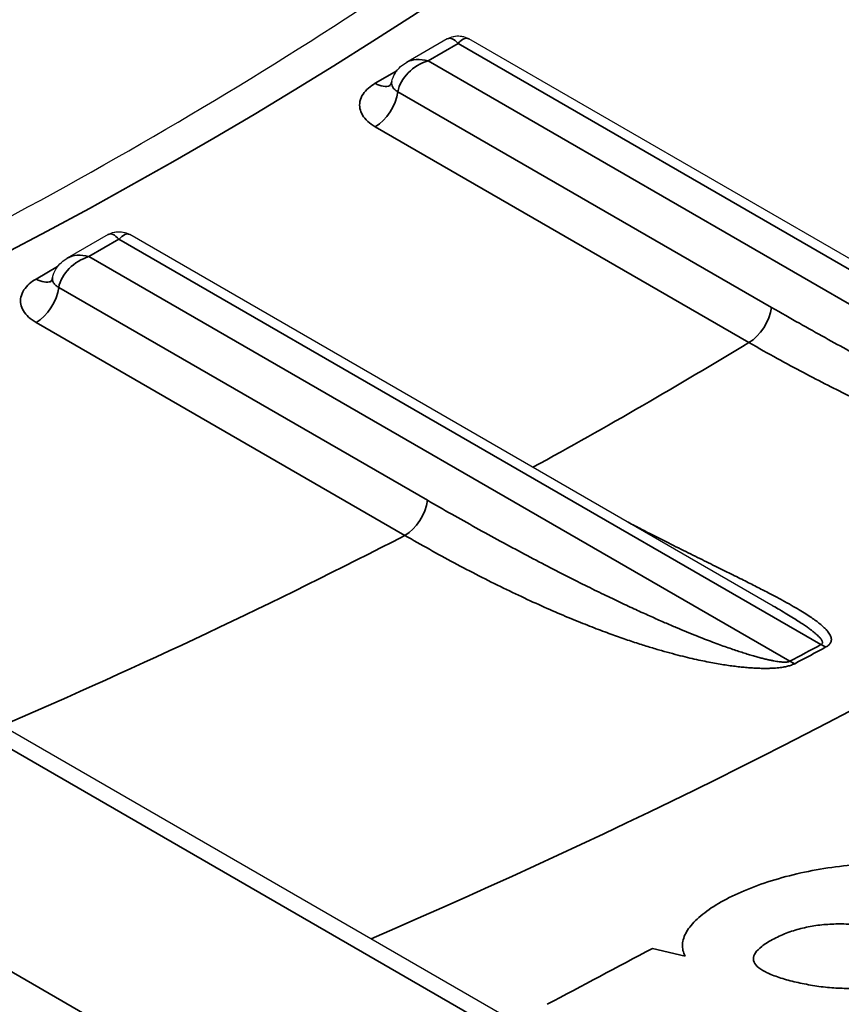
# Model space of a CAD drawing. Header units: millimetres. Extents: x -11430 to 11430, y -488 to 4365.
# Tile 25 of 95: x 2196.43 to 2200.23, y 1158.63 to 1163.19. Entities that reach past the tile are written whole.
import ezdxf

# ---------------------------------------------------------------- set-up
doc = ezdxf.new("R2010")
doc.units = ezdxf.units.MM
doc.header["$LTSCALE"] = 15
doc.layers.add('_Sichtbarkanten', color=7, linetype='Continuous', lineweight=25)
doc.layers.add('Sichtbar schmal (ISO)', color=7, linetype='Continuous', lineweight=35)

msp = doc.modelspace()

# ---------------------------------------------------------------- linework, layer by layer
at = {"layer": '_Sichtbarkanten'}
for p, q in [((2293.4865, 1103.838), (2047.8859, 1245.6355)), ((2198.4099, 1163.0972), (2198.221, 1162.9881)), ((2201.469, 1161.3888), (2198.5099, 1163.0972)), ((2198.1531, 1162.8992), (2198.1531, 1162.8992)), ((2196.8414, 1162.1917), (2196.6525, 1162.0826)), ((2199.9174, 1160.4735), (2196.9414, 1162.1917)), ((2196.5847, 1161.9937), (2196.5847, 1161.9937)), ((2199.9174, 1160.4735), (2199.9174, 1160.4735))]:
    msp.add_line(p, q, dxfattribs=at)
for points, knots in [([(2194.1292, 1161.2019), (2194.4463, 1161.3345), (2194.7576, 1161.4716), (2196.414, 1162.2388), (2197.6425, 1162.9487), (2199.7948, 1164.4976), (2200.7184, 1165.3364), (2202.2196, 1167.0963), (2202.7972, 1168.0169), (2203.1933, 1168.955)], [2.9830039, 2.9830039, 2.9830039, 2.9830039, 3.0323343, 3.0323343, 3.250851, 3.250851, 3.4693676, 3.4693676, 3.6878842, 3.6878842, 3.6878842, 3.6878842]), ([(2198.4099, 1163.0972), (2198.4185, 1163.1022), (2198.428, 1163.1059), (2198.4481, 1163.1105), (2198.4589, 1163.1112), (2198.4801, 1163.1091), (2198.4906, 1163.1064), (2198.5036, 1163.1006), (2198.5068, 1163.099), (2198.5099, 1163.0972)], [0.00987673, 0.00987673, 0.00987673, 0.00987673, 0.01585483, 0.01585483, 0.02222425, 0.02222425, 0.02859709, 0.02859709, 0.03073698, 0.03073698, 0.03073698, 0.03073698]), ([(2198.4099, 1163.0972), (2198.4192, 1163.1026), (2198.4296, 1163.1065), (2198.4505, 1163.1107), (2198.4614, 1163.1112), (2198.4825, 1163.1086), (2198.493, 1163.1056), (2198.505, 1163.0999), (2198.5075, 1163.0986), (2198.5099, 1163.0972)], [0, 0, 0, 0, 0.00646689, 0.00646689, 0.01283623, 0.01283623, 0.01920908, 0.01920908, 0.0208604, 0.0208604, 0.0208604, 0.0208604]), ([(2198.1531, 1162.8992), (2198.1561, 1162.9126), (2198.1613, 1162.9257), (2198.1753, 1162.9491), (2198.1843, 1162.9598), (2198.2025, 1162.9762), (2198.2115, 1162.9827), (2198.221, 1162.9881)], [0, 0, 0, 0, 0.00830305, 0.00830305, 0.01656379, 0.01656379, 0.02319999, 0.02319999, 0.02319999, 0.02319999]), ([(2198.1437, 1162.8785), (2198.1437, 1162.8785), (2198.144, 1162.8788), (2198.1455, 1162.8807), (2198.1473, 1162.8833), (2198.1506, 1162.8902), (2198.1521, 1162.8945), (2198.1531, 1162.8992)], [0.00877294, 0.00877294, 0.00877294, 0.00877294, 0.01193852, 0.01193852, 0.01841305, 0.01841305, 0.02451523, 0.02451523, 0.02451523, 0.02451523]), ([(2196.8414, 1162.1917), (2196.8501, 1162.1967), (2196.8596, 1162.2004), (2196.8796, 1162.205), (2196.8905, 1162.2056), (2196.9116, 1162.2036), (2196.9222, 1162.2008), (2196.9352, 1162.1951), (2196.9383, 1162.1935), (2196.9414, 1162.1917)], [0.00987673, 0.00987673, 0.00987673, 0.00987673, 0.01585483, 0.01585483, 0.02222425, 0.02222425, 0.02859709, 0.02859709, 0.03073698, 0.03073698, 0.03073698, 0.03073698]), ([(2196.8414, 1162.1917), (2196.8508, 1162.1971), (2196.8611, 1162.201), (2196.8821, 1162.2052), (2196.893, 1162.2056), (2196.9141, 1162.2031), (2196.9245, 1162.2), (2196.9366, 1162.1943), (2196.9391, 1162.1931), (2196.9414, 1162.1917)], [0, 0, 0, 0, 0.00646689, 0.00646689, 0.01283623, 0.01283623, 0.01920908, 0.01920908, 0.0208604, 0.0208604, 0.0208604, 0.0208604]), ([(2196.5847, 1161.9937), (2196.5876, 1162.0071), (2196.5929, 1162.0201), (2196.6069, 1162.0436), (2196.6158, 1162.0542), (2196.634, 1162.0707), (2196.643, 1162.0771), (2196.6525, 1162.0826)], [0, 0, 0, 0, 0.00830305, 0.00830305, 0.01656379, 0.01656379, 0.02319999, 0.02319999, 0.02319999, 0.02319999]), ([(2196.5753, 1161.973), (2196.5753, 1161.973), (2196.5756, 1161.9733), (2196.5771, 1161.9751), (2196.5789, 1161.9778), (2196.5821, 1161.9847), (2196.5836, 1161.989), (2196.5847, 1161.9937)], [0.00877294, 0.00877294, 0.00877294, 0.00877294, 0.01193852, 0.01193852, 0.01841305, 0.01841305, 0.02451523, 0.02451523, 0.02451523, 0.02451523])]:
    msp.add_open_spline(points, degree=3, knots=knots, dxfattribs=at)
at = {"layer": 'Sichtbar schmal (ISO)'}
for p, q in [((2293.3615, 1103.8256), (2047.7609, 1245.6232)), ((2046.8646, 1245.1129), (2292.4777, 1103.3082)), ((2198.4599, 1163.0754), (2198.321, 1162.9952)), ((2201.7018, 1161.2036), (2198.4599, 1163.0754)), ((2198.321, 1162.9952), (2201.5681, 1161.1204)), ((2198.1761, 1162.9489), (2198.0769, 1162.8917)), ((2198.1815, 1162.8528), (2199.9099, 1161.8549)), ((2198.0769, 1162.6904), (2199.8053, 1161.6925)), ((2196.8914, 1162.1698), (2196.7525, 1162.0896)), ((2200.1386, 1160.2951), (2196.8914, 1162.1698)), ((2196.7525, 1162.0896), (2199.9944, 1160.2179)), ((2196.6076, 1162.0434), (2196.5085, 1161.9861)), ((2196.6131, 1161.9473), (2198.3187, 1160.9626)), ((2196.5085, 1161.7849), (2198.2141, 1160.8001)), ((2199.5108, 1158.8539), (2199.3586, 1158.8896))]:
    msp.add_line(p, q, dxfattribs=at)
for centre, major_axis, ratio, start_param, end_param in [((2180.1041, 1172.4832), (24.2395, 0), 0.57735, 5.336214, 6.044079), ((2180.1041, 1172.8253), (30.0205, 0), 0.57735, 5.353437, 5.93313), ((2198.4599, 1162.9528), (-0.0457, 0.1463), 0.368913, 5.580465, 6.365748), ((2198.4599, 1162.9529), (-0.0457, -0.1462), 0.368969, 3.059014, 3.844409), ((2198.321, 1162.8727), (0.1247, 0.0938), 0.711636, 1.079612, 2.482753), ((2198.321, 1162.8727), (0.1247, -0.0938), 0.711534, 2.062217, 2.847607), ((2198.0769, 1163.0141), (0.075, -0.1299), 0.57735, 5.497787, 6.204718), ((2198.0769, 1162.8129), (0.075, 0.1299), 0.57735, 3.926991, 5.33034), ((2196.8915, 1162.0473), (-0.0457, 0.1463), 0.368913, 5.580465, 6.365748), ((2196.8914, 1162.0473), (-0.0457, -0.1462), 0.368969, 3.059014, 3.844409), ((2196.7525, 1161.9671), (0.1247, 0.0938), 0.711636, 1.079612, 2.482753), ((2196.7525, 1161.9671), (0.1247, -0.0938), 0.711534, 2.062217, 2.847607), ((2196.5085, 1162.1086), (0.075, -0.1299), 0.57735, 5.497787, 6.204718), ((2196.5085, 1161.9073), (0.075, 0.1299), 0.57735, 3.926991, 5.33034), ((2199.8053, 1161.815), (0.075, 0.1299), 0.57735, 3.926991, 5.330339), ((2180.1041, 1172.4832), (-27.1562, 0), 0.57735, 2.330463, 2.382527), ((2198.2141, 1160.9226), (0.075, 0.1299), 0.57735, 3.926991, 5.330339), ((2180.1041, 1172.4832), (-27.1562, 0), 0.57735, 2.212104, 2.300817), ((2180.1041, 1172.6874), (29.3613, 0), 0.57735, 5.456657, 5.463353), ((2180.1041, 1172.6905), (29.3949, 0), 0.57735, 5.456657, 5.463353), ((2200.1378, 1160.4171), (-0.0721, 0.1315), 0.553258, 2.368802, 2.59459), ((2199.9944, 1160.3404), (-0.0704, 0.1324), 0.553122, 2.375931, 2.601713), ((2202.1299, 1247.8082), (-53.507, -92.6774), 0.577352, 0.742325, 0.748762)]:
    msp.add_ellipse(centre, major_axis=major_axis, ratio=ratio, start_param=start_param, end_param=end_param, dxfattribs=at)
for points in [[(2198.0769, 1162.8917), (2198.0655, 1162.8851), (2198.0444, 1162.8704), (2198.0184, 1162.8419), (2198.0039, 1162.8076), (2198.0043, 1162.7745), (2198.0162, 1162.7443), (2198.0405, 1162.7149), (2198.0635, 1162.6982), (2198.0769, 1162.6904)], [(2196.5085, 1161.9861), (2196.4971, 1161.9795), (2196.4759, 1161.9648), (2196.45, 1161.9364), (2196.4354, 1161.902), (2196.4359, 1161.869), (2196.4478, 1161.8387), (2196.472, 1161.8093), (2196.495, 1161.7926), (2196.5085, 1161.7849)]]:
    msp.add_open_spline(points, degree=3, dxfattribs=at)
for points, knots in [([(2198.1531, 1162.8992), (2198.1531, 1162.8991), (2198.1531, 1162.8989), (2198.153, 1162.8988), (2198.1521, 1162.8943), (2198.1521, 1162.8899), (2198.153, 1162.8857), (2198.1538, 1162.8815), (2198.1554, 1162.8775), (2198.1578, 1162.8736), (2198.1602, 1162.8697), (2198.1635, 1162.8659), (2198.1675, 1162.8624), (2198.1714, 1162.8588), (2198.1761, 1162.8556), (2198.1815, 1162.8528)], [0.4240122, 0.4240122, 0.4240122, 0.4240122, 0.4285714, 0.4285714, 0.4285714, 0.5714286, 0.5714286, 0.5714286, 0.7142857, 0.7142857, 0.7142857, 0.8571429, 0.8571429, 0.8571429, 0.9999998, 0.9999998, 0.9999998, 0.9999998]), ([(2196.5847, 1161.9937), (2196.5847, 1161.9935), (2196.5846, 1161.9934), (2196.5846, 1161.9932), (2196.5837, 1161.9887), (2196.5837, 1161.9843), (2196.5845, 1161.9801), (2196.5854, 1161.9759), (2196.587, 1161.9719), (2196.5894, 1161.968), (2196.5918, 1161.9641), (2196.595, 1161.9603), (2196.599, 1161.9568), (2196.603, 1161.9533), (2196.6077, 1161.9501), (2196.6131, 1161.9473)], [0.4240122, 0.4240122, 0.4240122, 0.4240122, 0.4285714, 0.4285714, 0.4285714, 0.5714286, 0.5714286, 0.5714286, 0.7142857, 0.7142857, 0.7142857, 0.8571429, 0.8571429, 0.8571429, 0.9999998, 0.9999998, 0.9999998, 0.9999998]), ([(2199.9099, 1161.8549), (2199.9543, 1161.8293), (2199.9972, 1161.8048), (2200.0384, 1161.7815), (2200.0797, 1161.7583), (2200.1192, 1161.7361), (2200.1575, 1161.715), (2200.1957, 1161.6939), (2200.2325, 1161.6737), (2200.268, 1161.6545), (2200.3035, 1161.6353), (2200.3376, 1161.617), (2200.3705, 1161.5996), (2200.4033, 1161.5822), (2200.4348, 1161.5656), (2200.4652, 1161.5499), (2200.4955, 1161.5341), (2200.5247, 1161.5192), (2200.5527, 1161.5049), (2200.5807, 1161.4907), (2200.6075, 1161.4772), (2200.6333, 1161.4644), (2200.6591, 1161.4516), (2200.6838, 1161.4394), (2200.7076, 1161.4279), (2200.7313, 1161.4163), (2200.754, 1161.4054), (2200.7759, 1161.395), (2200.7977, 1161.3847), (2200.8186, 1161.3748), (2200.8387, 1161.3655), (2200.8587, 1161.3562), (2200.878, 1161.3473), (2200.8965, 1161.3389), (2200.915, 1161.3305), (2200.9328, 1161.3225), (2200.9498, 1161.3149), (2200.9669, 1161.3073), (2200.9833, 1161.3001), (2200.9991, 1161.2933), (2201.0149, 1161.2864), (2201.03, 1161.28), (2201.0446, 1161.2738), (2201.0592, 1161.2676), (2201.0733, 1161.2617), (2201.0868, 1161.2561), (2201.1003, 1161.2505), (2201.1134, 1161.2452), (2201.126, 1161.2401), (2201.1385, 1161.2351), (2201.1506, 1161.2302), (2201.1623, 1161.2257), (2201.174, 1161.2211), (2201.1853, 1161.2167), (2201.1961, 1161.2126), (2201.207, 1161.2084), (2201.2174, 1161.2045), (2201.2275, 1161.2007), (2201.2376, 1161.197), (2201.2473, 1161.1934), (2201.2566, 1161.19), (2201.2659, 1161.1867), (2201.275, 1161.1835), (2201.2836, 1161.1804), (2201.2923, 1161.1774), (2201.3007, 1161.1745), (2201.3088, 1161.1717), (2201.3169, 1161.169), (2201.3247, 1161.1664), (2201.3322, 1161.1639), (2201.3398, 1161.1614), (2201.347, 1161.1591), (2201.3541, 1161.1568), (2201.3611, 1161.1546), (2201.3679, 1161.1525), (2201.3744, 1161.1505), (2201.3809, 1161.1486), (2201.3871, 1161.1467), (2201.3931, 1161.1449), (2201.3991, 1161.1432), (2201.4049, 1161.1415), (2201.4104, 1161.14), (2201.4159, 1161.1385), (2201.4212, 1161.137), (2201.4262, 1161.1357), (2201.4313, 1161.1344), (2201.4361, 1161.1331), (2201.4407, 1161.132), (2201.4453, 1161.1308), (2201.4496, 1161.1297), (2201.4538, 1161.1287), (2201.458, 1161.1277), (2201.462, 1161.1268), (2201.4658, 1161.126), (2201.4697, 1161.1251), (2201.4733, 1161.1243), (2201.4768, 1161.1236), (2201.4803, 1161.1229), (2201.4837, 1161.1222), (2201.4869, 1161.1216), (2201.4901, 1161.121), (2201.4932, 1161.1205), (2201.4962, 1161.12), (2201.4992, 1161.1194), (2201.502, 1161.119), (2201.5048, 1161.1186), (2201.5076, 1161.1181), (2201.5103, 1161.1178), (2201.5129, 1161.1174), (2201.5155, 1161.1171), (2201.5181, 1161.1168), (2201.5205, 1161.1165), (2201.523, 1161.1162), (2201.5254, 1161.116), (2201.5278, 1161.1158), (2201.5302, 1161.1157), (2201.5326, 1161.1155), (2201.5349, 1161.1154), (2201.5372, 1161.1153), (2201.5395, 1161.1153), (2201.5418, 1161.1153), (2201.5441, 1161.1153), (2201.5464, 1161.1153), (2201.5487, 1161.1155), (2201.551, 1161.1156), (2201.5533, 1161.1159), (2201.5555, 1161.1162), (2201.5578, 1161.1166), (2201.5601, 1161.117), (2201.5622, 1161.1177), (2201.5644, 1161.1184), (2201.5664, 1161.1193), (2201.5681, 1161.1204)], [0, 0, 0, 0, 0.022727, 0.022727, 0.022727, 0.045455, 0.045455, 0.045455, 0.068182, 0.068182, 0.068182, 0.090909, 0.090909, 0.090909, 0.113636, 0.113636, 0.113636, 0.136364, 0.136364, 0.136364, 0.159091, 0.159091, 0.159091, 0.181818, 0.181818, 0.181818, 0.204545, 0.204545, 0.204545, 0.227273, 0.227273, 0.227273, 0.25, 0.25, 0.25, 0.272727, 0.272727, 0.272727, 0.295455, 0.295455, 0.295455, 0.318182, 0.318182, 0.318182, 0.340909, 0.340909, 0.340909, 0.363636, 0.363636, 0.363636, 0.386364, 0.386364, 0.386364, 0.409091, 0.409091, 0.409091, 0.431818, 0.431818, 0.431818, 0.454545, 0.454545, 0.454545, 0.477273, 0.477273, 0.477273, 0.5, 0.5, 0.5, 0.522727, 0.522727, 0.522727, 0.545455, 0.545455, 0.545455, 0.568182, 0.568182, 0.568182, 0.590909, 0.590909, 0.590909, 0.613636, 0.613636, 0.613636, 0.636364, 0.636364, 0.636364, 0.659091, 0.659091, 0.659091, 0.681818, 0.681818, 0.681818, 0.704545, 0.704545, 0.704545, 0.727273, 0.727273, 0.727273, 0.75, 0.75, 0.75, 0.772727, 0.772727, 0.772727, 0.795455, 0.795455, 0.795455, 0.818182, 0.818182, 0.818182, 0.840909, 0.840909, 0.840909, 0.863636, 0.863636, 0.863636, 0.886364, 0.886364, 0.886364, 0.909091, 0.909091, 0.909091, 0.931818, 0.931818, 0.931818, 0.954545, 0.954545, 0.954545, 0.977273, 0.977273, 0.977273, 1, 1, 1, 1]), ([(2199.8053, 1161.6925), (2199.8504, 1161.6665), (2199.894, 1161.6419), (2199.936, 1161.6188), (2199.9779, 1161.5956), (2200.0182, 1161.5739), (2200.0571, 1161.5533), (2200.0961, 1161.5327), (2200.1337, 1161.5133), (2200.1699, 1161.4949), (2200.2061, 1161.4766), (2200.241, 1161.4594), (2200.2746, 1161.4431), (2200.3082, 1161.4269), (2200.3406, 1161.4116), (2200.3717, 1161.3972), (2200.4029, 1161.3828), (2200.4328, 1161.3693), (2200.4617, 1161.3566), (2200.4905, 1161.3439), (2200.5182, 1161.3319), (2200.5449, 1161.3207), (2200.5715, 1161.3095), (2200.5972, 1161.2991), (2200.6218, 1161.2892), (2200.6464, 1161.2794), (2200.6701, 1161.2702), (2200.6928, 1161.2615), (2200.7156, 1161.2529), (2200.7374, 1161.2448), (2200.7585, 1161.2372), (2200.7795, 1161.2296), (2200.7998, 1161.2225), (2200.8192, 1161.2159), (2200.8387, 1161.2092), (2200.8575, 1161.203), (2200.8756, 1161.1972), (2200.8937, 1161.1913), (2200.9111, 1161.1859), (2200.9279, 1161.1807), (2200.9447, 1161.1756), (2200.9609, 1161.1708), (2200.9765, 1161.1663), (2200.9922, 1161.1618), (2201.0073, 1161.1576), (2201.0218, 1161.1537), (2201.0364, 1161.1498), (2201.0505, 1161.1461), (2201.0642, 1161.1426), (2201.0778, 1161.1392), (2201.091, 1161.136), (2201.1037, 1161.133), (2201.1165, 1161.1299), (2201.1288, 1161.1271), (2201.1407, 1161.1245), (2201.1527, 1161.1219), (2201.1642, 1161.1195), (2201.1753, 1161.1172), (2201.1865, 1161.115), (2201.1972, 1161.1129), (2201.2076, 1161.1109), (2201.2181, 1161.109), (2201.2281, 1161.1072), (2201.2379, 1161.1055), (2201.2476, 1161.1039), (2201.2571, 1161.1023), (2201.2662, 1161.1009), (2201.2754, 1161.0995), (2201.2843, 1161.0982), (2201.2929, 1161.0971), (2201.3015, 1161.0959), (2201.3098, 1161.0948), (2201.3179, 1161.0938), (2201.326, 1161.0929), (2201.3338, 1161.092), (2201.3413, 1161.0912), (2201.3489, 1161.0904), (2201.3562, 1161.0897), (2201.3632, 1161.0891), (2201.3702, 1161.0885), (2201.377, 1161.088), (2201.3835, 1161.0875), (2201.3901, 1161.0871), (2201.3963, 1161.0867), (2201.4023, 1161.0864), (2201.4083, 1161.0861), (2201.4141, 1161.0858), (2201.4197, 1161.0856), (2201.4252, 1161.0854), (2201.4305, 1161.0853), (2201.4356, 1161.0852), (2201.4407, 1161.0851), (2201.4456, 1161.0851), (2201.4504, 1161.0851), (2201.4551, 1161.0851), (2201.4596, 1161.0852), (2201.464, 1161.0853), (2201.4683, 1161.0853), (2201.4725, 1161.0855), (2201.4766, 1161.0856), (2201.4807, 1161.0858), (2201.4846, 1161.086), (2201.4884, 1161.0862), (2201.4923, 1161.0864), (2201.496, 1161.0867), (2201.4996, 1161.087), (2201.5032, 1161.0873), (2201.5067, 1161.0876), (2201.5102, 1161.088), (2201.5136, 1161.0883), (2201.517, 1161.0887), (2201.5203, 1161.0892), (2201.5236, 1161.0896), (2201.5269, 1161.09), (2201.5302, 1161.0906), (2201.5335, 1161.0911), (2201.5367, 1161.0916), (2201.54, 1161.0922), (2201.5432, 1161.0929), (2201.5465, 1161.0935), (2201.5498, 1161.0943), (2201.5531, 1161.095), (2201.5565, 1161.0959), (2201.5599, 1161.0968), (2201.5634, 1161.0978), (2201.5669, 1161.0989), (2201.5705, 1161.1001), (2201.5742, 1161.1014), (2201.5779, 1161.1028), (2201.5816, 1161.1045), (2201.5853, 1161.1062), (2201.5891, 1161.1081), (2201.5926, 1161.1103)], [0, 0, 0, 0, 0.022727, 0.022727, 0.022727, 0.045455, 0.045455, 0.045455, 0.068182, 0.068182, 0.068182, 0.090909, 0.090909, 0.090909, 0.113636, 0.113636, 0.113636, 0.136364, 0.136364, 0.136364, 0.159091, 0.159091, 0.159091, 0.181818, 0.181818, 0.181818, 0.204545, 0.204545, 0.204545, 0.227273, 0.227273, 0.227273, 0.25, 0.25, 0.25, 0.272727, 0.272727, 0.272727, 0.295455, 0.295455, 0.295455, 0.318182, 0.318182, 0.318182, 0.340909, 0.340909, 0.340909, 0.363636, 0.363636, 0.363636, 0.386364, 0.386364, 0.386364, 0.409091, 0.409091, 0.409091, 0.431818, 0.431818, 0.431818, 0.454545, 0.454545, 0.454545, 0.477273, 0.477273, 0.477273, 0.5, 0.5, 0.5, 0.522727, 0.522727, 0.522727, 0.545455, 0.545455, 0.545455, 0.568182, 0.568182, 0.568182, 0.590909, 0.590909, 0.590909, 0.613636, 0.613636, 0.613636, 0.636364, 0.636364, 0.636364, 0.659091, 0.659091, 0.659091, 0.681818, 0.681818, 0.681818, 0.704545, 0.704545, 0.704545, 0.727273, 0.727273, 0.727273, 0.75, 0.75, 0.75, 0.772727, 0.772727, 0.772727, 0.795455, 0.795455, 0.795455, 0.818182, 0.818182, 0.818182, 0.840909, 0.840909, 0.840909, 0.863636, 0.863636, 0.863636, 0.886364, 0.886364, 0.886364, 0.909091, 0.909091, 0.909091, 0.931818, 0.931818, 0.931818, 0.954545, 0.954545, 0.954545, 0.977273, 0.977273, 0.977273, 1, 1, 1, 1]), ([(2198.3187, 1160.9626), (2198.3559, 1160.9411), (2198.3931, 1160.9198), (2198.4304, 1160.8987), (2198.4676, 1160.8776), (2198.5048, 1160.8567), (2198.5424, 1160.8358), (2198.58, 1160.815), (2198.6179, 1160.7941), (2198.6554, 1160.7737), (2198.6929, 1160.7533), (2198.73, 1160.7333), (2198.7665, 1160.7139), (2198.803, 1160.6945), (2198.839, 1160.6756), (2198.8739, 1160.6575), (2198.9089, 1160.6393), (2198.9428, 1160.6219), (2198.9755, 1160.6053), (2199.0082, 1160.5888), (2199.0395, 1160.5731), (2199.0693, 1160.5584), (2199.0991, 1160.5437), (2199.1273, 1160.5299), (2199.154, 1160.5171), (2199.1807, 1160.5043), (2199.2058, 1160.4923), (2199.2297, 1160.4811), (2199.2536, 1160.4699), (2199.2763, 1160.4594), (2199.2979, 1160.4495), (2199.3196, 1160.4396), (2199.3403, 1160.4303), (2199.3601, 1160.4214), (2199.3799, 1160.4126), (2199.3989, 1160.4043), (2199.417, 1160.3964), (2199.4351, 1160.3885), (2199.4525, 1160.3811), (2199.4691, 1160.3741), (2199.4857, 1160.3671), (2199.5015, 1160.3605), (2199.5167, 1160.3542), (2199.5319, 1160.348), (2199.5464, 1160.3421), (2199.5603, 1160.3366), (2199.5742, 1160.331), (2199.5875, 1160.3258), (2199.6003, 1160.3208), (2199.613, 1160.3159), (2199.6252, 1160.3112), (2199.6369, 1160.3068), (2199.6486, 1160.3024), (2199.6598, 1160.2982), (2199.6707, 1160.2943), (2199.6815, 1160.2903), (2199.6919, 1160.2866), (2199.7019, 1160.283), (2199.712, 1160.2795), (2199.7217, 1160.2761), (2199.7311, 1160.2729), (2199.7406, 1160.2697), (2199.7497, 1160.2666), (2199.7586, 1160.2637), (2199.7675, 1160.2608), (2199.7761, 1160.258), (2199.7844, 1160.2554), (2199.7928, 1160.2527), (2199.8008, 1160.2502), (2199.8086, 1160.2479), (2199.8164, 1160.2456), (2199.8239, 1160.2434), (2199.8311, 1160.2413), (2199.8383, 1160.2393), (2199.8452, 1160.2374), (2199.8519, 1160.2356), (2199.8586, 1160.2338), (2199.865, 1160.2321), (2199.8713, 1160.2305), (2199.8775, 1160.2289), (2199.8836, 1160.2275), (2199.8893, 1160.2262), (2199.8951, 1160.2248), (2199.9006, 1160.2236), (2199.9059, 1160.2225), (2199.9111, 1160.2215), (2199.9161, 1160.2205), (2199.9207, 1160.2197), (2199.9253, 1160.2188), (2199.9296, 1160.2181), (2199.9337, 1160.2175), (2199.9377, 1160.2169), (2199.9415, 1160.2163), (2199.945, 1160.2159), (2199.9485, 1160.2155), (2199.9518, 1160.2151), (2199.9549, 1160.2149), (2199.9579, 1160.2146), (2199.9608, 1160.2144), (2199.9635, 1160.2143), (2199.9661, 1160.2142), (2199.9686, 1160.2141), (2199.9708, 1160.2141), (2199.9731, 1160.2141), (2199.9753, 1160.2142), (2199.9773, 1160.2143), (2199.9793, 1160.2144), (2199.9813, 1160.2146), (2199.9832, 1160.2149), (2199.9851, 1160.2151), (2199.987, 1160.2155), (2199.9889, 1160.2159), (2199.9908, 1160.2164), (2199.9927, 1160.2171), (2199.9944, 1160.2179)], [0, 0, 0, 0, 0.026316, 0.026316, 0.026316, 0.052632, 0.052632, 0.052632, 0.078947, 0.078947, 0.078947, 0.105263, 0.105263, 0.105263, 0.131579, 0.131579, 0.131579, 0.157895, 0.157895, 0.157895, 0.184211, 0.184211, 0.184211, 0.210526, 0.210526, 0.210526, 0.236842, 0.236842, 0.236842, 0.263158, 0.263158, 0.263158, 0.289474, 0.289474, 0.289474, 0.315789, 0.315789, 0.315789, 0.342105, 0.342105, 0.342105, 0.368421, 0.368421, 0.368421, 0.394737, 0.394737, 0.394737, 0.421053, 0.421053, 0.421053, 0.447368, 0.447368, 0.447368, 0.473684, 0.473684, 0.473684, 0.5, 0.5, 0.5, 0.526316, 0.526316, 0.526316, 0.552632, 0.552632, 0.552632, 0.578947, 0.578947, 0.578947, 0.605263, 0.605263, 0.605263, 0.631579, 0.631579, 0.631579, 0.657895, 0.657895, 0.657895, 0.684211, 0.684211, 0.684211, 0.710526, 0.710526, 0.710526, 0.736842, 0.736842, 0.736842, 0.763158, 0.763158, 0.763158, 0.789474, 0.789474, 0.789474, 0.815789, 0.815789, 0.815789, 0.842105, 0.842105, 0.842105, 0.868421, 0.868421, 0.868421, 0.894737, 0.894737, 0.894737, 0.921053, 0.921053, 0.921053, 0.947368, 0.947368, 0.947368, 0.973684, 0.973684, 0.973684, 1, 1, 1, 1]), ([(2200.1615, 1160.284), (2200.1639, 1160.2853), (2200.1662, 1160.2867), (2200.1684, 1160.2882), (2200.1706, 1160.2897), (2200.1726, 1160.2912), (2200.1744, 1160.2929), (2200.1763, 1160.2946), (2200.178, 1160.2963), (2200.1794, 1160.2982), (2200.1809, 1160.3), (2200.1822, 1160.3019), (2200.1832, 1160.3039), (2200.1842, 1160.3059), (2200.185, 1160.308), (2200.1856, 1160.3101), (2200.1862, 1160.3122), (2200.1865, 1160.3144), (2200.1866, 1160.3167), (2200.1867, 1160.319), (2200.1866, 1160.3213), (2200.1862, 1160.3237), (2200.1858, 1160.3262), (2200.1852, 1160.3287), (2200.1843, 1160.3313), (2200.1834, 1160.3339), (2200.1822, 1160.3366), (2200.1808, 1160.3394), (2200.1794, 1160.3422), (2200.1776, 1160.3451), (2200.1756, 1160.3481), (2200.1735, 1160.3511), (2200.1712, 1160.3543), (2200.1685, 1160.3575), (2200.1658, 1160.3608), (2200.1627, 1160.3642), (2200.1593, 1160.3678), (2200.1558, 1160.3714), (2200.1519, 1160.3751), (2200.1476, 1160.379), (2200.1433, 1160.3829), (2200.1385, 1160.387), (2200.1332, 1160.3914), (2200.1279, 1160.3957), (2200.1221, 1160.4002), (2200.1156, 1160.405), (2200.1091, 1160.4098), (2200.102, 1160.4148), (2200.0942, 1160.4201), (2200.0864, 1160.4255), (2200.0778, 1160.4311), (2200.0684, 1160.4371), (2200.0589, 1160.4431), (2200.0485, 1160.4495), (2200.0373, 1160.4562), (2200.026, 1160.463), (2200.0138, 1160.47), (2200.0009, 1160.4774), (2199.9879, 1160.4847), (2199.9741, 1160.4924), (2199.9595, 1160.5003), (2199.9449, 1160.5083), (2199.9294, 1160.5166), (2199.913, 1160.5252), (2199.8965, 1160.5338), (2199.8792, 1160.5428), (2199.8609, 1160.5522), (2199.8426, 1160.5616), (2199.8233, 1160.5713), (2199.803, 1160.5815), (2199.7827, 1160.5917), (2199.7614, 1160.6024), (2199.7389, 1160.6136), (2199.7164, 1160.6248), (2199.6927, 1160.6365), (2199.6676, 1160.6489), (2199.6425, 1160.6613), (2199.6161, 1160.6744), (2199.5884, 1160.6881), (2199.5608, 1160.7018), (2199.532, 1160.7161), (2199.502, 1160.731), (2199.4721, 1160.7459), (2199.4411, 1160.7614), (2199.4088, 1160.7777), (2199.3765, 1160.794), (2199.3429, 1160.8111), (2199.3076, 1160.8292), (2199.2878, 1160.8394), (2199.2675, 1160.8499), (2199.2466, 1160.8608)], [0, 0, 0, 0, 0.030303, 0.030303, 0.030303, 0.0606061, 0.0606061, 0.0606061, 0.0909091, 0.0909091, 0.0909091, 0.1212121, 0.1212121, 0.1212121, 0.1515152, 0.1515152, 0.1515152, 0.1818182, 0.1818182, 0.1818182, 0.2121212, 0.2121212, 0.2121212, 0.2424242, 0.2424242, 0.2424242, 0.2727273, 0.2727273, 0.2727273, 0.3030303, 0.3030303, 0.3030303, 0.3333333, 0.3333333, 0.3333333, 0.3636364, 0.3636364, 0.3636364, 0.3939394, 0.3939394, 0.3939394, 0.4242424, 0.4242424, 0.4242424, 0.4545455, 0.4545455, 0.4545455, 0.4848485, 0.4848485, 0.4848485, 0.5151515, 0.5151515, 0.5151515, 0.5454545, 0.5454545, 0.5454545, 0.5757576, 0.5757576, 0.5757576, 0.6060606, 0.6060606, 0.6060606, 0.6363636, 0.6363636, 0.6363636, 0.6666667, 0.6666667, 0.6666667, 0.6969697, 0.6969697, 0.6969697, 0.7272727, 0.7272727, 0.7272727, 0.7575758, 0.7575758, 0.7575758, 0.7878788, 0.7878788, 0.7878788, 0.8181818, 0.8181818, 0.8181818, 0.8484848, 0.8484848, 0.8484848, 0.8787879, 0.8787879, 0.8787879, 0.8958065, 0.8958065, 0.8958065, 0.8958065]), ([(2198.2141, 1160.8001), (2198.2518, 1160.7783), (2198.2896, 1160.7568), (2198.3275, 1160.7358), (2198.3653, 1160.7147), (2198.4031, 1160.6941), (2198.4414, 1160.6736), (2198.4796, 1160.6532), (2198.5181, 1160.633), (2198.5564, 1160.6134), (2198.5946, 1160.5938), (2198.6325, 1160.5749), (2198.6698, 1160.5567), (2198.7071, 1160.5385), (2198.7439, 1160.521), (2198.7797, 1160.5043), (2198.8156, 1160.4877), (2198.8505, 1160.472), (2198.8841, 1160.4572), (2198.9177, 1160.4424), (2198.9501, 1160.4286), (2198.9809, 1160.4159), (2199.0116, 1160.4031), (2199.0409, 1160.3913), (2199.0686, 1160.3805), (2199.0963, 1160.3696), (2199.1225, 1160.3597), (2199.1475, 1160.3505), (2199.1725, 1160.3413), (2199.1962, 1160.3328), (2199.219, 1160.3249), (2199.2418, 1160.317), (2199.2636, 1160.3096), (2199.2845, 1160.3028), (2199.3055, 1160.296), (2199.3256, 1160.2896), (2199.3449, 1160.2837), (2199.3642, 1160.2778), (2199.3827, 1160.2723), (2199.4004, 1160.2672), (2199.4182, 1160.2621), (2199.4353, 1160.2574), (2199.4516, 1160.2531), (2199.468, 1160.2487), (2199.4837, 1160.2447), (2199.4988, 1160.2409), (2199.5139, 1160.2372), (2199.5284, 1160.2337), (2199.5424, 1160.2305), (2199.5563, 1160.2273), (2199.5697, 1160.2244), (2199.5826, 1160.2216), (2199.5955, 1160.2189), (2199.608, 1160.2164), (2199.62, 1160.2141), (2199.632, 1160.2117), (2199.6436, 1160.2096), (2199.6549, 1160.2076), (2199.6661, 1160.2056), (2199.6771, 1160.2038), (2199.6877, 1160.2021), (2199.6984, 1160.2005), (2199.7088, 1160.1989), (2199.7189, 1160.1975), (2199.729, 1160.1961), (2199.7389, 1160.1948), (2199.7485, 1160.1937), (2199.7582, 1160.1925), (2199.7675, 1160.1915), (2199.7765, 1160.1906), (2199.7856, 1160.1897), (2199.7944, 1160.1889), (2199.8028, 1160.1882), (2199.8113, 1160.1876), (2199.8195, 1160.187), (2199.8275, 1160.1865), (2199.8355, 1160.1861), (2199.8433, 1160.1857), (2199.8508, 1160.1855), (2199.8584, 1160.1852), (2199.8657, 1160.1851), (2199.8728, 1160.185), (2199.8799, 1160.1849), (2199.8868, 1160.1849), (2199.8933, 1160.1851), (2199.8999, 1160.1852), (2199.9061, 1160.1854), (2199.912, 1160.1856), (2199.9179, 1160.1859), (2199.9234, 1160.1863), (2199.9287, 1160.1867), (2199.9339, 1160.1871), (2199.9389, 1160.1875), (2199.9436, 1160.188), (2199.9483, 1160.1885), (2199.9527, 1160.1891), (2199.9569, 1160.1897), (2199.9611, 1160.1903), (2199.965, 1160.1909), (2199.9688, 1160.1916), (2199.9725, 1160.1923), (2199.976, 1160.193), (2199.9793, 1160.1937), (2199.9826, 1160.1945), (2199.9858, 1160.1952), (2199.9888, 1160.1961), (2199.9919, 1160.1969), (2199.9949, 1160.1978), (2199.998, 1160.1988), (2200.001, 1160.1998), (2200.0041, 1160.2009), (2200.0073, 1160.2022), (2200.0105, 1160.2035), (2200.0139, 1160.205), (2200.0172, 1160.2068)], [0, 0, 0, 0, 0.0263158, 0.0263158, 0.0263158, 0.0526316, 0.0526316, 0.0526316, 0.0789474, 0.0789474, 0.0789474, 0.1052632, 0.1052632, 0.1052632, 0.1315789, 0.1315789, 0.1315789, 0.1578947, 0.1578947, 0.1578947, 0.1842105, 0.1842105, 0.1842105, 0.2105263, 0.2105263, 0.2105263, 0.2368421, 0.2368421, 0.2368421, 0.2631579, 0.2631579, 0.2631579, 0.2894737, 0.2894737, 0.2894737, 0.3157895, 0.3157895, 0.3157895, 0.3421053, 0.3421053, 0.3421053, 0.3684211, 0.3684211, 0.3684211, 0.3947368, 0.3947368, 0.3947368, 0.4210526, 0.4210526, 0.4210526, 0.4473684, 0.4473684, 0.4473684, 0.4736842, 0.4736842, 0.4736842, 0.5, 0.5, 0.5, 0.5263158, 0.5263158, 0.5263158, 0.5526316, 0.5526316, 0.5526316, 0.5789474, 0.5789474, 0.5789474, 0.6052632, 0.6052632, 0.6052632, 0.6315789, 0.6315789, 0.6315789, 0.6578947, 0.6578947, 0.6578947, 0.6842105, 0.6842105, 0.6842105, 0.7105263, 0.7105263, 0.7105263, 0.7368421, 0.7368421, 0.7368421, 0.7631579, 0.7631579, 0.7631579, 0.7894737, 0.7894737, 0.7894737, 0.8157895, 0.8157895, 0.8157895, 0.8421053, 0.8421053, 0.8421053, 0.8684211, 0.8684211, 0.8684211, 0.8947368, 0.8947368, 0.8947368, 0.9210526, 0.9210526, 0.9210526, 0.9473684, 0.9473684, 0.9473684, 0.9736842, 0.9736842, 0.9736842, 1, 1, 1, 1]), ([(2200.1386, 1160.2951), (2200.1398, 1160.2957), (2200.141, 1160.2964), (2200.1419, 1160.2972), (2200.1428, 1160.2981), (2200.1436, 1160.299), (2200.1442, 1160.3), (2200.1448, 1160.301), (2200.1452, 1160.3022), (2200.1454, 1160.3034), (2200.1456, 1160.3047), (2200.1455, 1160.306), (2200.1453, 1160.3074), (2200.145, 1160.3089), (2200.1445, 1160.3104), (2200.1438, 1160.3121), (2200.1431, 1160.3137), (2200.1422, 1160.3154), (2200.141, 1160.3173), (2200.1398, 1160.3191), (2200.1385, 1160.3211), (2200.1368, 1160.3231), (2200.1352, 1160.3252), (2200.1333, 1160.3273), (2200.1311, 1160.3296), (2200.129, 1160.3319), (2200.1266, 1160.3343), (2200.1239, 1160.3369), (2200.1212, 1160.3394), (2200.1182, 1160.3421), (2200.1149, 1160.3449), (2200.1116, 1160.3477), (2200.108, 1160.3507), (2200.1041, 1160.3539), (2200.1001, 1160.357), (2200.0958, 1160.3603), (2200.0911, 1160.3639), (2200.0864, 1160.3674), (2200.0812, 1160.3711), (2200.0756, 1160.3751), (2200.0701, 1160.379), (2200.064, 1160.3832), (2200.0574, 1160.3876), (2200.0508, 1160.392), (2200.0437, 1160.3967), (2200.036, 1160.4017), (2200.0282, 1160.4068), (2200.0199, 1160.4121), (2200.0108, 1160.4177), (2200.0017, 1160.4234), (2199.9919, 1160.4295), (2199.9811, 1160.4359), (2199.9704, 1160.4424), (2199.9588, 1160.4493), (2199.9463, 1160.4567), (2199.9371, 1160.4621), (2199.9275, 1160.4677), (2199.9174, 1160.4735)], [0, 0, 0, 0, 0.030303, 0.030303, 0.030303, 0.0606061, 0.0606061, 0.0606061, 0.0909091, 0.0909091, 0.0909091, 0.1212121, 0.1212121, 0.1212121, 0.1515152, 0.1515152, 0.1515152, 0.1818182, 0.1818182, 0.1818182, 0.2121212, 0.2121212, 0.2121212, 0.2424242, 0.2424242, 0.2424242, 0.2727273, 0.2727273, 0.2727273, 0.3030303, 0.3030303, 0.3030303, 0.3333333, 0.3333333, 0.3333333, 0.3636364, 0.3636364, 0.3636364, 0.3939394, 0.3939394, 0.3939394, 0.4242424, 0.4242424, 0.4242424, 0.4545455, 0.4545455, 0.4545455, 0.4848485, 0.4848485, 0.4848485, 0.5151515, 0.5151515, 0.5151515, 0.5454545, 0.5454545, 0.5454545, 0.5677301, 0.5677301, 0.5677301, 0.5677301]), ([(2200.2783, 1159.2747), (2200.2298, 1159.2705), (2200.182, 1159.2643), (2200.1342, 1159.2562), (2200.0864, 1159.248), (2200.0387, 1159.2378), (2199.9928, 1159.2261), (2199.9468, 1159.2143), (2199.9027, 1159.201), (2199.8604, 1159.1861), (2199.8182, 1159.1713), (2199.7779, 1159.1549), (2199.7412, 1159.1377), (2199.7046, 1159.1205), (2199.6716, 1159.1026), (2199.6422, 1159.0837), (2199.6127, 1159.0649), (2199.5868, 1159.0452), (2199.5657, 1159.0255), (2199.5446, 1159.0058), (2199.5283, 1158.986), (2199.5169, 1158.9664), (2199.5054, 1158.9467), (2199.4989, 1158.9271), (2199.4978, 1158.9083), (2199.4967, 1158.8895), (2199.5011, 1158.8714), (2199.5108, 1158.8539)], [0, 0, 0, 0, 0.1111111, 0.1111111, 0.1111111, 0.2222222, 0.2222222, 0.2222222, 0.3333333, 0.3333333, 0.3333333, 0.4444444, 0.4444444, 0.4444444, 0.5555556, 0.5555556, 0.5555556, 0.6666667, 0.6666667, 0.6666667, 0.7777778, 0.7777778, 0.7777778, 0.8888889, 0.8888889, 0.8888889, 1, 1, 1, 1]), ([(2199.9142, 1158.9306), (2199.9346, 1158.9415), (2199.9555, 1158.9512), (2199.9774, 1158.9597), (2199.9993, 1158.9681), (2200.022, 1158.9754), (2200.0449, 1158.9813), (2200.0679, 1158.9872), (2200.091, 1158.9918), (2200.1148, 1158.9952), (2200.1387, 1158.9986), (2200.1634, 1159.0009), (2200.1883, 1159.0021), (2200.2132, 1159.0032), (2200.2384, 1159.0031), (2200.2642, 1159.002), (2200.2899, 1159.0008), (2200.3162, 1158.9986), (2200.3423, 1158.9954), (2200.3684, 1158.9921), (2200.3943, 1158.9879), (2200.4199, 1158.9829), (2200.4454, 1158.9779), (2200.4706, 1158.9722), (2200.4944, 1158.9659), (2200.5182, 1158.9596), (2200.5407, 1158.9528), (2200.5608, 1158.9454), (2200.5809, 1158.938), (2200.5986, 1158.93), (2200.613, 1158.9217), (2200.6273, 1158.9133), (2200.6384, 1158.9046), (2200.6459, 1158.8956), (2200.6534, 1158.8865), (2200.6573, 1158.8772), (2200.6577, 1158.8678), (2200.6582, 1158.8584), (2200.6552, 1158.8488), (2200.6488, 1158.839), (2200.6425, 1158.8292), (2200.6328, 1158.8191), (2200.6196, 1158.8087), (2200.6064, 1158.7984), (2200.5897, 1158.7877), (2200.5695, 1158.7768)], [0, 0, 0, 0, 0.066667, 0.066667, 0.066667, 0.133333, 0.133333, 0.133333, 0.2, 0.2, 0.2, 0.266667, 0.266667, 0.266667, 0.333333, 0.333333, 0.333333, 0.4, 0.4, 0.4, 0.466667, 0.466667, 0.466667, 0.533333, 0.533333, 0.533333, 0.6, 0.6, 0.6, 0.666667, 0.666667, 0.666667, 0.733333, 0.733333, 0.733333, 0.8, 0.8, 0.8, 0.866667, 0.866667, 0.866667, 0.933333, 0.933333, 0.933333, 1, 1, 1, 1]), ([(2200.5695, 1158.7768), (2200.549, 1158.7658), (2200.5279, 1158.756), (2200.5059, 1158.7475), (2200.4839, 1158.739), (2200.461, 1158.7318), (2200.4379, 1158.7259), (2200.4149, 1158.72), (2200.3916, 1158.7155), (2200.3676, 1158.7121), (2200.3436, 1158.7087), (2200.3188, 1158.7065), (2200.2937, 1158.7054), (2200.2687, 1158.7044), (2200.2433, 1158.7045), (2200.2175, 1158.7057), (2200.1916, 1158.707), (2200.1652, 1158.7093), (2200.1391, 1158.7126), (2200.1129, 1158.716), (2200.087, 1158.7203), (2200.0615, 1158.7254), (2200.036, 1158.7304), (2200.0109, 1158.7363), (2199.9873, 1158.7426), (2199.9636, 1158.7489), (2199.9414, 1158.7558), (2199.9215, 1158.7632), (2199.9016, 1158.7707), (2199.8842, 1158.7786), (2199.87, 1158.787), (2199.8558, 1158.7953), (2199.845, 1158.804), (2199.8377, 1158.8129), (2199.8304, 1158.8219), (2199.8266, 1158.8311), (2199.8262, 1158.8405), (2199.8259, 1158.8498), (2199.8289, 1158.8593), (2199.8353, 1158.869), (2199.8416, 1158.8787), (2199.8513, 1158.8887), (2199.8644, 1158.8989), (2199.8775, 1158.9092), (2199.8942, 1158.9197), (2199.9142, 1158.9306)], [0, 0, 0, 0, 0.066667, 0.066667, 0.066667, 0.133333, 0.133333, 0.133333, 0.2, 0.2, 0.2, 0.266667, 0.266667, 0.266667, 0.333333, 0.333333, 0.333333, 0.4, 0.4, 0.4, 0.466667, 0.466667, 0.466667, 0.533333, 0.533333, 0.533333, 0.6, 0.6, 0.6, 0.666667, 0.666667, 0.666667, 0.733333, 0.733333, 0.733333, 0.8, 0.8, 0.8, 0.866667, 0.866667, 0.866667, 0.933333, 0.933333, 0.933333, 1, 1, 1, 1])]:
    msp.add_open_spline(points, degree=3, knots=knots, dxfattribs=at)

doc.saveas('drawing.dxf')
